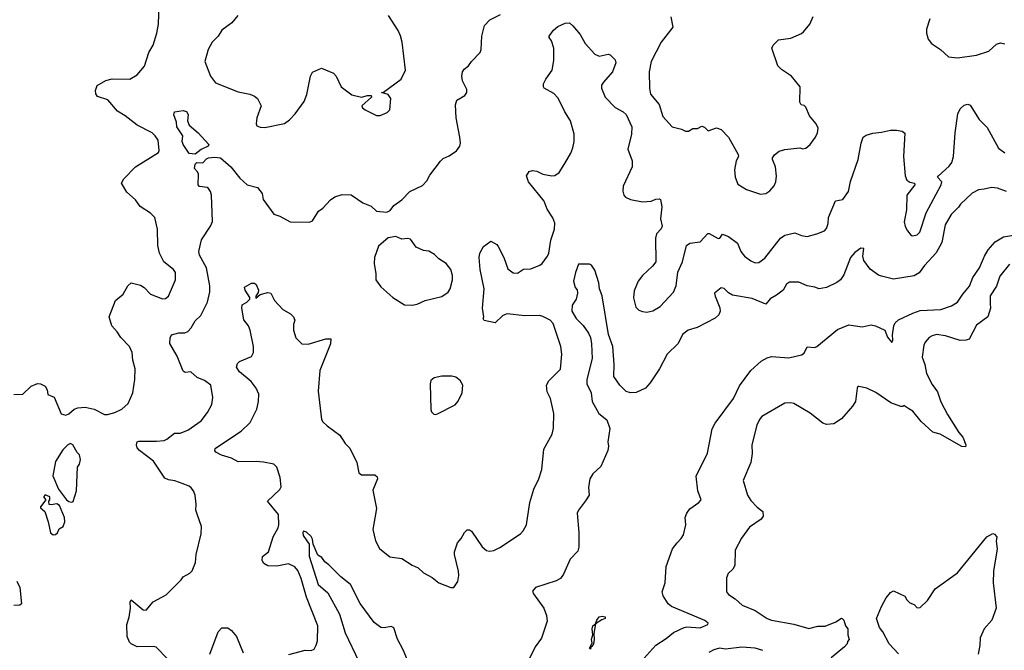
# Model space of a CAD drawing. Extents: x 1954678 to 2060275, y 904822 to 1016299.
# Tile 113 of 256: x 2012434 to 2019061, y 933311 to 937556. Entities that reach past the tile are written whole.
import ezdxf

# ---------------------------------------------------------------- set-up
doc = ezdxf.new("R2010")
doc.units = 0

msp = doc.modelspace()

# ---------------------------------------------------------------- linework, layer by layer
at = {"layer": '0CON20XD'}
for points in [[(2012745, 934893.3), (2012765, 934902.5), (2012800, 934935), (2012825, 934943.3), (2012875, 934946.7), (2012935, 934933.3), (2013005, 934897.5), (2013025, 934897.5), (2013075, 934911.2), (2013122.5, 934935), (2013165, 934972.5), (2013196, 935045), (2013208.8, 935135), (2013212, 935205), (2013195.8, 935265), (2013190.8, 935315), (2013174, 935355), (2013115, 935415.7), (2013090.6, 935455), (2013054.4, 935495), (2013036, 935555), (2013078, 935665), (2013130.9, 935709.1), (2013160.8, 935765), (2013185, 935784), (2013247.9, 935767.9), (2013272.4, 935752.4), (2013315, 935708), (2013395, 935677.5), (2013415, 935678.6), (2013436, 935695), (2013482, 935805), (2013482, 935855), (2013468.8, 935875), (2013405, 935926.2), (2013374.3, 935985), (2013363.1, 936035), (2013362, 936145), (2013343.3, 936225), (2013315, 936253.8), (2013245, 936298.8), (2013212.7, 936342.7), (2013155.9, 936395.9), (2013120, 936455), (2013135, 936483.8), (2013213.8, 936565), (2013368.6, 936661.4), (2013373.8, 936676.2), (2013365.6, 936745), (2013346.9, 936775), (2013325, 936794.4), (2013225, 936846.9), (2013145, 936908.9), (2013091.2, 936941.2), (2013026.8, 937016.8), (2012958.3, 937038.3), (2012945.7, 937055.7), (2012945, 937080), (2012955, 937112.5), (2013013.2, 937146.8), (2013057.3, 937157.3), (2013175.5, 937154.5), (2013223.8, 937185), (2013275, 937242.5), (2013302.9, 937335), (2013331.9, 937385), (2013357.5, 937465), (2013367.9, 937525), (2013371.9, 937655)], [(2013431.3, 933251.3), (2013353, 933333), (2013335, 933337.5), (2013224.1, 933334.1), (2013183.3, 933355), (2013173.8, 933365), (2013158, 933405), (2013156.2, 933485), (2013171.2, 933535), (2013180, 933595), (2013177.5, 933635), (2013185, 933650), (2013264.5, 933584.5), (2013285, 933581.2), (2013332.9, 933637.1), (2013418.8, 933685), (2013521.2, 933785), (2013535, 933806.2), (2013578.8, 933831.2), (2013593.8, 933846.2), (2013618.3, 933901.7), (2013622, 933955), (2013656, 934095), (2013657.5, 934145), (2013628.6, 934228.6), (2013620, 934255), (2013622.5, 934295), (2013614.2, 934355), (2013604, 934385), (2013588, 934405), (2013575, 934416), (2013527.5, 934435), (2013478.3, 934451.7), (2013435, 934458.1), (2013410.6, 934470.6), (2013334.4, 934585), (2013241.4, 934655), (2013225.7, 934675), (2013220, 934695), (2013223.8, 934715), (2013235, 934720), (2013355, 934718.1), (2013405.6, 934724.4), (2013425, 934732.5), (2013475, 934772.9), (2013515, 934773.3), (2013565, 934792.2), (2013655, 934855.8), (2013698.9, 934911.1), (2013727.1, 934965), (2013732.9, 935012.9), (2013720, 935095), (2013678.3, 935128.3), (2013627.9, 935147.9), (2013585, 935186), (2013548.3, 935181.7), (2013535, 935190), (2013495, 935290), (2013443.9, 935376.1), (2013446.2, 935415), (2013456, 935434), (2013505, 935447.5), (2013545, 935447.5), (2013565, 935456), (2013588.7, 935481.3), (2013615, 935528.8), (2013654.3, 935565.7), (2013698.6, 935655), (2013713.3, 935725), (2013713.5, 935765), (2013692.3, 935885), (2013645, 935971.2), (2013638.9, 935995), (2013657.5, 936075), (2013719.2, 936165), (2013731.7, 936198.3), (2013724.6, 936375), (2013718.5, 936398.5), (2013705, 936418.6), (2013695, 936425.6), (2013645, 936433.8), (2013636.2, 936445), (2013637.1, 936515), (2013631.8, 936531.8), (2013611.5, 936555), (2013615, 936583.8), (2013625.7, 936594.3), (2013667.2, 936592.8), (2013690.7, 936619.3), (2013704.6, 936625.4), (2013745, 936631.5), (2013785, 936626.9), (2013855.3, 936565.3), (2013915, 936489.4), (2013965, 936444.3), (2014035.5, 936425.5), (2014065.6, 936385.6), (2014072.5, 936345), (2014145, 936246.2), (2014185, 936234), (2014255, 936194.2), (2014385, 936193.3), (2014405, 936202.5), (2014445, 936267.5), (2014475, 936287.5), (2014525.8, 936344.2), (2014555, 936363.8), (2014605, 936378.8), (2014665, 936377.5), (2014743.9, 936323.9), (2014800.7, 936300.7), (2014835, 936266.7), (2014905, 936260), (2014928, 936272), (2014952.5, 936305), (2015005, 936343.8), (2015060.9, 936399.1), (2015145, 936438.8), (2015175, 936471.2), (2015195, 936510), (2015266.1, 936603.9), (2015285, 936622.5), (2015325, 936640), (2015375, 936672.5), (2015395.9, 936704.1), (2015401.2, 936725), (2015395.7, 936765.7), (2015370.8, 936895), (2015367.7, 936982.3), (2015376.2, 937015), (2015431.2, 937045), (2015443.8, 937065), (2015443.8, 937085), (2015414, 937145), (2015410, 937175), (2015414.4, 937205), (2015425, 937222.5), (2015453.8, 937245), (2015474, 937275), (2015533.8, 937335), (2015540, 937355), (2015544.2, 937445.8), (2015563.4, 937516.6), (2015598, 937555), (2015669.6, 937590.4)], [(2013903.3, 937585), (2013862, 937535), (2013795.4, 937484.6), (2013770, 937445), (2013728.6, 937405), (2013702.9, 937355), (2013680.5, 937275), (2013719.2, 937175), (2013750.9, 937130.9), (2013905, 937069.2), (2013984.1, 937054.1), (2014015, 937041.2), (2014033.8, 937025), (2014060, 936975), (2014031.2, 936895), (2014026.2, 936855), (2014030.6, 936840.6), (2014051.5, 936831.5), (2014085, 936830), (2014217, 936857), (2014249.3, 936880.7), (2014288.5, 936921.5), (2014349.2, 937005), (2014366.8, 937053.2), (2014390.8, 937175), (2014405, 937202.5), (2014465, 937228.8), (2014545.9, 937195.9), (2014563.3, 937175), (2014596.7, 937105), (2014670.3, 937050.3), (2014735, 937034.2), (2014775, 937045.8), (2014800, 937045), (2014802.5, 937035), (2014737.5, 936975), (2014742.3, 936962.3), (2014759.5, 936949.5), (2014835, 936910), (2014859.3, 936910.7), (2014908.3, 936931.7), (2014925, 936950), (2014932, 937025), (2014915, 937051.2), (2014870, 937065), (2014882.5, 937067.5), (2015002.5, 937155), (2015031.2, 937215), (2015009.4, 937405), (2014997.5, 937447.5), (2014982.1, 937482.1), (2014916.7, 937585)], [(2016817.5, 937575), (2016830, 937505), (2016751.9, 937405), (2016683.3, 937275), (2016670, 937205), (2016672.2, 937095), (2016680, 937055), (2016739.2, 936985), (2016763.8, 936905), (2016825, 936834), (2016888.8, 936818.8), (2016915, 936806.2), (2016935, 936806.2), (2016965, 936823.3), (2016995, 936823.3), (2017025, 936838.8), (2017042.3, 936832.3), (2017068.3, 936808.3), (2017125, 936827.5), (2017155, 936817.5), (2017204.1, 936764.1), (2017268.8, 936648.8), (2017271.2, 936635), (2017256, 936605), (2017245.8, 936545), (2017250, 936495), (2017267.7, 936447.7), (2017325, 936413.8), (2017419.3, 936380.7), (2017455, 936386.2), (2017483.3, 936405), (2017511.7, 936438.3), (2017524, 936465), (2017527.7, 936502.3), (2017520, 936565), (2017500, 936615), (2017500, 936625), (2017514.3, 936645.7), (2017545, 936670), (2017585, 936681.2), (2017685, 936693.3), (2017705, 936686.7), (2017725, 936690), (2017753.3, 936715), (2017790, 936765), (2017804.2, 936795), (2017807.5, 936825), (2017795.7, 936855.7), (2017749.3, 936909.3), (2017726.1, 936966.1), (2017715, 936977.5), (2017693.6, 936983.6), (2017685, 937000), (2017686.2, 937105), (2017628.8, 937175), (2017560.7, 937220.7), (2017535.8, 937245), (2017496.2, 937365), (2017505, 937383.3), (2017540.5, 937419.5), (2017625, 937430.8), (2017695, 937462.5), (2017710, 937475), (2017752, 937525), (2017775, 937578)], [(2018558.8, 937561.2), (2018537.7, 937492.3), (2018538, 937465), (2018548.8, 937425), (2018570, 937395), (2018631.2, 937355), (2018686.1, 937306.1), (2018745, 937298), (2018875, 937318), (2018955.9, 937344.1), (2019009.5, 937390.5), (2019035, 937400), (2019065, 937392.5)], [(2014245, 933283.8), (2014355, 933312.5), (2014395, 933310), (2014415, 933320), (2014430, 933345), (2014438.8, 933375), (2014440, 933475), (2014365, 933670), (2014328, 933795), (2014305, 933849.2), (2014285, 933872.9), (2014244.2, 933894.2), (2014165, 933877.9), (2014105, 933880.5), (2014076.2, 933895), (2014065.8, 933915.8), (2014068.3, 933941.7), (2014109.2, 933975), (2014139.5, 934075), (2014173.5, 934135), (2014178.9, 934155), (2014175.6, 934225), (2014102.5, 934315), (2014185, 934393.3), (2014195, 934412.5), (2014186.9, 934475), (2014165, 934543.3), (2014145, 934564), (2014075, 934576.9), (2014025, 934582.9), (2013905, 934580), (2013860, 934605), (2013792.5, 934625), (2013755, 934643.8), (2013746.7, 934655), (2013750.5, 934669.5), (2013846.2, 934735), (2013925, 934785.7), (2013984.5, 934845.5), (2014030, 934935), (2014041.9, 934985), (2014042.5, 935035), (2014025, 935076.2), (2013991.4, 935121.4), (2013912.9, 935185), (2013894, 935216), (2013899.3, 935240.7), (2013913.3, 935255), (2013995, 935288.8), (2014008.1, 935315), (2014007.5, 935355), (2013986.1, 935466.1), (2013974.6, 935494.6), (2013943.3, 935535), (2013930, 935615), (2013932.5, 935637.5), (2013963.8, 935655), (2013983.3, 935675), (2013983.3, 935685), (2013952.5, 935735), (2013947.5, 935755), (2013995, 935782.5), (2014015, 935782.5), (2014025, 935772.5), (2014040.8, 935735), (2014040, 935720), (2014022.5, 935695), (2014022.5, 935682.5), (2014053.6, 935706.4), (2014105, 935719.2), (2014124.1, 935714.1), (2014150, 935665), (2014205.9, 935605.9), (2014256.4, 935576.4), (2014277.5, 935555), (2014286.1, 935533.9), (2014276.4, 935503.6), (2014276.7, 935465), (2014293.3, 935415), (2014333, 935373), (2014375, 935371.2), (2014495, 935408.8), (2014528.8, 935408.8), (2014525.7, 935375), (2014453.1, 935195), (2014442.2, 935055), (2014465.6, 934865.6), (2014475, 934848.8), (2014503, 934823), (2014588.3, 934758.3), (2014625, 934702.5), (2014655, 934672.5), (2014704, 934575), (2014716.7, 934505), (2014735, 934492), (2014825, 934493.3), (2014839.5, 934479.5), (2014841.2, 934465), (2014811.7, 934388.3), (2014835.6, 934265), (2014811.4, 934125), (2014827.7, 934047.7), (2014855, 933997.5), (2014925, 933940), (2015005, 933930), (2015075, 933884.2), (2015116.6, 933866.6), (2015152.1, 933832.1), (2015210.5, 933800.5), (2015255, 933766.2), (2015335, 933733.3), (2015357, 933733), (2015382.5, 933775), (2015388.8, 933815), (2015388, 933845), (2015361.2, 933955), (2015361.2, 933975), (2015380, 934035), (2015406.1, 934063.9), (2015427.5, 934105), (2015445, 934122.5), (2015461.7, 934121.7), (2015475, 934112.5), (2015547.3, 934007.3), (2015575, 933983.8), (2015595, 933978.8), (2015625, 933984), (2015665, 934002.5), (2015804.1, 934095.9), (2015823.3, 934115), (2015844.1, 934155.9), (2015867.5, 934305), (2015893.4, 934396.6), (2015928.6, 934465), (2015947.5, 934527.5), (2015962.9, 934665), (2016018.8, 934765), (2016026.4, 934806.4), (2016028, 934905), (2016006.2, 935005), (2015985, 935050), (2015978.8, 935095), (2015995.7, 935124.3), (2016075, 935202.5), (2016082.9, 935305), (2016077.1, 935355), (2016025, 935511.2), (2016005, 935534.2), (2015955, 935558.9), (2015933.7, 935563.7), (2015833.1, 935563.1), (2015715, 935575.6), (2015685, 935564.3), (2015635, 935515.8), (2015560.7, 935530.7), (2015552.5, 935545), (2015557.5, 935555), (2015548, 935615), (2015560, 935745), (2015532.7, 935875), (2015526.4, 935955), (2015530, 935985), (2015555, 936029.6), (2015605, 936066), (2015645, 936043.3), (2015655, 936030), (2015691.5, 935955), (2015718.9, 935878.9), (2015755, 935852), (2015785, 935849.2), (2015825, 935875.6), (2015875, 935879.2), (2015935, 935903.3), (2015950, 935915), (2015986.1, 935963.9), (2015994.5, 935985), (2016008.7, 936071.3), (2016033.6, 936145), (2016035.4, 936185.4), (2016022.4, 936222.4), (2015985, 936281.2), (2015964.4, 936335), (2015857.8, 936465), (2015846, 936505), (2015862.5, 936535), (2015885, 936541.2), (2015915, 936535.8), (2015955.8, 936515.8), (2016015, 936504.3), (2016035, 936506), (2016065, 936526.2), (2016103.1, 936586.9), (2016143.4, 936656.6), (2016157.3, 936692.7), (2016166.5, 936735), (2016166.9, 936785), (2016142.2, 936875), (2016103.3, 936935), (2016057.4, 937027.4), (2016029.4, 937059.4), (2015965, 937094.2), (2015959.2, 937105), (2015960, 937125), (2015975.8, 937155), (2016018, 937215), (2016028.3, 937281.7), (2016029.2, 937365), (2016014.3, 937414.3), (2015996.7, 937435), (2015996.7, 937445), (2016027.5, 937485), (2016055, 937509.4), (2016105, 937532.9), (2016134.1, 937534.1), (2016158, 937515), (2016206.4, 937456.4), (2016240, 937395), (2016305, 937324), (2016335, 937310), (2016395, 937323.3), (2016409.3, 937319.3), (2016442.5, 937285), (2016446.2, 937265), (2016425, 937204), (2016364, 937135)], [(2016364, 937135), (2016350.8, 937115), (2016350, 937095), (2016375, 937033.8), (2016442, 936965), (2016495.4, 936935.4), (2016515, 936918), (2016553.6, 936835), (2016551.8, 936785), (2016526.2, 936685), (2016555.5, 936605.5), (2016556.5, 936565), (2016495.7, 936435), (2016492.7, 936402.7), (2016501.2, 936375), (2016511.2, 936361.2), (2016545, 936346), (2016625, 936330.6), (2016685, 936334.6), (2016715, 936348.9), (2016740, 936350), (2016746.7, 936345), (2016755.7, 936295.7), (2016748, 936215), (2016758.8, 936165), (2016752.3, 936147.7), (2016721.2, 936115), (2016714, 936085), (2016716.2, 935925), (2016693.9, 935896.1), (2016626.2, 935835), (2016596, 935795), (2016568.9, 935731.1), (2016564.4, 935684.4), (2016581.7, 935621.7), (2016601.7, 935601.7), (2016625, 935592.5), (2016655, 935587.5), (2016695, 935596.7), (2016745, 935626.2), (2016835, 935722.5), (2016852, 935765), (2016864.3, 935855.7), (2016894.2, 935925), (2016922, 936035), (2016945, 936050.8), (2017015, 936060), (2017065, 936116.7), (2017075, 936116.7), (2017135, 936082.5), (2017146.7, 936085), (2017165, 936113.3), (2017205.5, 936095.5), (2017265, 936051.2), (2017286.9, 935995), (2017311.9, 935965), (2017355, 935931.9), (2017385, 935918.6), (2017407.9, 935922.1), (2017449.8, 935950.2), (2017554.3, 936085), (2017583.8, 936105), (2017652.3, 936122.3), (2017695, 936103.8), (2017735, 936096.7), (2017800, 936115), (2017850, 936135), (2017865, 936150), (2017876.1, 936183.9), (2017876.7, 936225), (2017923.9, 936336.1), (2017973.6, 936346.4), (2018011.7, 936398.3), (2018026.4, 936466.4), (2018078.6, 936615), (2018098.5, 936725), (2018111.4, 936765), (2018131, 936779), (2018177.3, 936792.7), (2018235, 936797.8), (2018295, 936811.5), (2018335, 936811.3), (2018374.7, 936804.7), (2018391.5, 936791.5), (2018383.5, 936635), (2018394.6, 936504.6), (2018406, 936475), (2018425, 936462.9), (2018455.7, 936455.7), (2018460, 936445), (2018404.4, 936375), (2018402.5, 936275), (2018388, 936195), (2018394.2, 936164.2), (2018408.8, 936135), (2018433.6, 936103.6), (2018445, 936100), (2018475, 936107.5), (2018493.6, 936126.4), (2018535.8, 936255), (2018636.9, 936445), (2018641.2, 936465), (2018612.5, 936495), (2018617.5, 936505), (2018690.5, 936569.5), (2018708.5, 936595), (2018719.5, 936635), (2018731.1, 936795), (2018747.9, 936922.1), (2018763.2, 936956.8), (2018790.3, 936979.7), (2018815, 936988), (2018831.2, 936981.2), (2018892, 936885), (2018945, 936830), (2019021.2, 936691.2), (2019065, 936660)], [(2013615, 936650), (2013575, 936655.4), (2013533.3, 936715), (2013528.2, 936735), (2013531.5, 936775), (2013491.1, 936835), (2013488.6, 936865), (2013471.2, 936915), (2013475, 936936.7), (2013535, 936943.8), (2013557.6, 936937.6), (2013567.6, 936917.6), (2013564.2, 936875), (2013575, 936846.7), (2013636.2, 936795), (2013706.2, 936715), (2013702.5, 936705), (2013655, 936682.5), (2013615, 936650)], [(2019075, 936400), (2019015, 936422.1), (2018975, 936426.9), (2018925, 936414), (2018888.3, 936411.7), (2018845, 936387.5), (2018766, 936315), (2018753.8, 936295), (2018702.9, 936245), (2018663.3, 936175), (2018640, 936055), (2018603.3, 935986.7), (2018525, 935902), (2018487.6, 935852.4), (2018455, 935831.2), (2018315, 935810.3), (2018235, 935829.2), (2018215, 935836.7), (2018157.3, 935877.3), (2018114.6, 935934.6), (2018107.8, 935965), (2018115.8, 936015), (2018095, 936018.1), (2018055, 935988.1), (2018025.6, 935955), (2017981.9, 935838.1), (2017957.8, 935805), (2017935, 935786.4), (2017865, 935752.8), (2017815, 935743.2), (2017785, 935755.5), (2017735, 935764.6), (2017679.1, 935789.1), (2017615, 935790), (2017595, 935775.8), (2017573.3, 935735), (2017528.9, 935701.1), (2017485, 935677.5), (2017455, 935640), (2017365, 935679.6), (2017232.2, 935702.2), (2017205, 935716.7), (2017175, 935745.6), (2017155, 935751.4), (2017111.2, 935715), (2017114.2, 935695), (2017147.4, 935617.4), (2017149.1, 935595), (2017140.5, 935569.5), (2017115, 935546.4), (2016993.3, 935485), (2016934, 935465), (2016895, 935436.9), (2016865, 935376.9), (2016791.6, 935305), (2016739.6, 935205), (2016677.7, 935112.3), (2016645, 935075.8), (2016583.2, 935046.8), (2016545, 935044.4), (2016515, 935052.9), (2016474.3, 935095), (2016431.9, 935155), (2016434.6, 935235), (2016426, 935355), (2016397.7, 935437.7), (2016355, 935697.5), (2016336.2, 935745), (2016331.2, 935785), (2016305, 935870), (2016283, 935903), (2016270, 935910), (2016195, 935910), (2016175.7, 935854.3), (2016160.6, 935795), (2016173, 935753), (2016187, 935737), (2016188.8, 935715), (2016178.8, 935675), (2016151.4, 935635), (2016151.1, 935595), (2016178.9, 935545), (2016227, 935497), (2016263.1, 935445), (2016275.8, 935415.8), (2016282.4, 935375), (2016286.3, 935275), (2016251.1, 935135), (2016252, 935105), (2016280, 935045), (2016286.7, 934985), (2016331.4, 934905), (2016385, 934863.1), (2016406, 934805), (2016391.5, 934715), (2016396.2, 934685), (2016392.1, 934655), (2016345, 934548.2), (2016291.7, 934498.3), (2016270.9, 934465), (2016263.2, 934406.8), (2016266.6, 934355), (2016242.4, 934317.6)], [(2015075, 935633.3), (2015108.8, 935641.2), (2015162.5, 935665), (2015275, 935692.2), (2015317.2, 935722.8), (2015331.4, 935745), (2015347.1, 935805), (2015347.1, 935835), (2015335.8, 935875), (2015305, 935913.8), (2015255, 935946.2), (2015225, 935976), (2015187.7, 935997.7), (2015152.7, 936002.7), (2015103.3, 936025), (2015065, 936078.8), (2015045, 936083.8), (2015005, 936077.5), (2014965, 936097.5), (2014915, 936087.5), (2014848.3, 936031.7), (2014822, 935955), (2014819.2, 935915), (2014831.2, 935845), (2014830, 935805), (2014865, 935756.7), (2014945, 935686.7), (2015025, 935637.5), (2015075, 935633.3)], [(2016535, 933143.8), (2016715, 933345.5), (2016785, 933390), (2016835, 933432.1), (2016905.8, 933464.2), (2016925, 933469.6), (2017015, 933462.1), (2017066.2, 933485), (2017068.8, 933495), (2017045, 933511.9), (2016820.8, 933605), (2016799.2, 933625), (2016765, 933678.8), (2016757.3, 933705), (2016778.2, 933765), (2016784.5, 933875), (2016827.1, 933995), (2016859.2, 934035), (2016887, 934063), (2016901.5, 934088.5), (2016916.5, 934155), (2016912.5, 934205), (2016924.6, 934235.4), (2016945.4, 934264.6), (2017006, 934305), (2017020.8, 934325), (2016997.3, 934385), (2016987.4, 934482.6), (2017062.4, 934637.6), (2017095, 934802), (2017115, 934839.4), (2017238.1, 935005), (2017278.6, 935091.4), (2017355, 935194.5), (2017425, 935256.4), (2017465, 935280), (2017495, 935287.8), (2017610.9, 935279.1), (2017695, 935300.5), (2017715, 935310.8), (2017735, 935353.3), (2017785, 935350), (2017800, 935355), (2017939.2, 935470.8), (2018015, 935501.7), (2018105, 935489.4), (2018165, 935501.9), (2018195, 935495.9), (2018257.1, 935465), (2018275, 935418), (2018305, 935382.5), (2018310.8, 935399.2), (2018308.9, 935435), (2018316.9, 935495), (2018327.1, 935515), (2018349.5, 935535), (2018445, 935581.2), (2018495, 935598.4), (2018635, 935605.5), (2018705, 935630), (2018745, 935653.6), (2018781.2, 935708.8), (2018827.4, 935762.6), (2018848.7, 935821.3), (2018895.2, 935884.8), (2018926.8, 935965), (2018952.5, 936007.5), (2019000.4, 936059.6), (2019055.2, 936094.8), (2019175, 936113.4)], [(2019095, 935910), (2019031.2, 935828.8), (2019008.3, 935761.7), (2018965, 935696.7), (2018966.4, 935645)], [(2018966.4, 935645), (2018968.5, 935615), (2018951.2, 935555), (2018875, 935500), (2018824.4, 935405.6), (2018805, 935398.1), (2018765, 935396.9), (2018665, 935427.1), (2018605, 935436), (2018575, 935428.8), (2018555, 935416.2), (2018528.8, 935385), (2018520, 935365), (2018508.6, 935285), (2018526.7, 935235), (2018537.1, 935175), (2018575, 935101.2), (2018610.6, 935050.6), (2018633.8, 934983.8), (2018678.9, 934898.9), (2018755, 934777.5), (2018782.5, 934745), (2018802.5, 934695), (2018800, 934680), (2018775, 934682), (2018628.8, 934765), (2018580.2, 934780.2), (2018501.2, 934851.2), (2018445, 934920), (2018417.6, 934937.6), (2018385, 934960), (2018377, 934953), (2018365, 934953.3), (2018297.5, 934977.5), (2018196.5, 935046.5), (2018135, 935075.4), (2018082.5, 935087.5), (2018074.2, 935085.8), (2018070, 935075), (2018058.8, 934985), (2018040, 934955), (2017965, 934870), (2017913.9, 934836.1), (2017865, 934831.2), (2017840.5, 934840.5), (2017755, 934908), (2017645, 934972), (2017625, 934978), (2017585, 934973.8), (2017430, 934885), (2017412.5, 934865), (2017395, 934827.5), (2017362.5, 934695), (2017364.3, 934635), (2017355.8, 934575), (2017303.8, 934455), (2017332, 934355), (2017355, 934318.8), (2017396.7, 934275), (2017435.8, 934245.8), (2017438, 934215), (2017425, 934193.8), (2017345, 934141.2), (2017291.2, 934065), (2017250, 933985), (2017248.3, 933881.7), (2017235, 933857.5), (2017201.7, 933828.3), (2017190.7, 933799.3), (2017192, 933705), (2017205, 933686.2), (2017248.8, 933658.8), (2017296.7, 933615), (2017385, 933578.8), (2017465, 933525.8), (2017495, 933513.1), (2017645, 933488), (2017745, 933458.8), (2017805, 933473.8), (2017855.8, 933474.2), (2017928, 933502), (2017965, 933527.5), (2017970, 933525), (2017980, 933515), (2017993.3, 933475), (2018007.5, 933455), (2018007.5, 933415), (2018017.5, 933385), (2018005, 933370), (2018002.5, 933355), (2017985.9, 933334.1), (2017895, 933260)], [(2015235, 934897.5), (2015245, 934902.5), (2015365, 934963.8), (2015385, 934987.5), (2015411.2, 935045), (2015416.2, 935095), (2015397.7, 935127.7), (2015369.5, 935149.5), (2015343.6, 935156.4), (2015275, 935156.2), (2015224.1, 935145.9), (2015201.7, 935128.3), (2015196.7, 935105), (2015201.7, 934931.7), (2015206.4, 934916.4), (2015221.7, 934901.7), (2015235, 934897.5)], [(2012395, 935032), (2012455, 935036.2), (2012511.7, 935088.3), (2012553.9, 935106.1), (2012575, 935103.8), (2012605, 935088.8), (2012620, 935065), (2012623.3, 935033.3), (2012666, 935015), (2012713.9, 934903.9), (2012745, 934893.3)], [(2012785, 934307.5), (2012795, 934312.5), (2012816.7, 934385), (2012822.5, 934545), (2012836.7, 934565), (2012842.5, 934595), (2012836.7, 934626.7), (2012821.7, 934641.7), (2012792.5, 934695), (2012775, 934703.3), (2012757.5, 934695), (2012725, 934660), (2012675, 934582.5), (2012656, 934485), (2012695.6, 934395), (2012748, 934325), (2012765, 934312.5), (2012785, 934307.5)], [(2012658.3, 934088.3), (2012675, 934090), (2012688.3, 934101.7), (2012700.7, 934129.3), (2012726.1, 934143.9), (2012738.8, 934175), (2012735.8, 934205), (2012701.4, 934285), (2012685, 934296.7), (2012645, 934290), (2012633.3, 934293.3), (2012630, 934315), (2012636.7, 934325), (2012636.7, 934345), (2012605, 934358.8), (2012593.3, 934345), (2012610, 934325), (2012575, 934277.5), (2012575, 934270), (2012602.5, 934245), (2012626.7, 934175), (2012641.7, 934101.7), (2012658.3, 934088.3)], [(2016242.4, 934317.6), (2016194.6, 934255.4), (2016186.4, 934233.6), (2016196.6, 934105), (2016196.8, 934005), (2016190.5, 933979.5), (2016139.4, 933925), (2016095, 933823.3), (2016073.8, 933795), (2016045, 933778.6), (2015905.8, 933734.2), (2015885, 933710), (2015891.2, 933691.2), (2015961.2, 933595), (2015980, 933545), (2015983.6, 933506.4), (2015945, 933392.5), (2015904.5, 933335.5), (2015864.3, 933255)], [(2015044.4, 933245), (2015015.7, 933315), (2014977, 933387), (2014951.7, 933461.7), (2014935, 933472.5), (2014887.6, 933462.4), (2014865, 933465.6), (2014819.4, 933499.4), (2014725.4, 933625.4), (2014659.5, 933755), (2014595, 933805.7), (2014515, 933886.7), (2014487, 933907), (2014467.5, 933935), (2014440.8, 933950.8), (2014408.8, 934025), (2014405, 934060), (2014396.9, 934076.9), (2014365, 934106.2), (2014345, 934113.3), (2014340.8, 934105), (2014342.9, 934085), (2014382.5, 934025), (2014381.5, 933945), (2014443.3, 933755), (2014507.3, 933697.3), (2014586.9, 933555), (2014625, 933428.8), (2014715.6, 933235)], [(2018347.9, 933287.9), (2018286.7, 933355), (2018243.3, 933435), (2018220, 933465), (2018201.2, 933525), (2018234.5, 933605.5), (2018266, 933665), (2018295, 933700), (2018315, 933712.5), (2018392.5, 933675), (2018405, 933650), (2018425, 933630), (2018455, 933620), (2018475, 933597.5), (2018495, 933600), (2018545, 933647.5), (2018596.2, 933725), (2018745, 933832.5), (2018942.5, 934075), (2018985, 934097.5), (2018995, 934092.5), (2019010, 934075), (2019006.7, 934045), (2019012, 933995), (2018988.6, 933845), (2018985.7, 933765), (2019005.8, 933595), (2018976.2, 933515), (2018926, 933455), (2018899.2, 933395), (2018897.1, 933345), (2018885.8, 933285)], [(2012415, 933776.7), (2012435.8, 933735), (2012446.7, 933625), (2012434.1, 933615.9), (2012395, 933613.3)], [(2016275, 933320), (2016270, 933325), (2016287.5, 933362.5), (2016283.1, 933385), (2016291.2, 933415), (2016287.5, 933455), (2016292.5, 933475), (2016310, 933490), (2016318.1, 933515), (2016335, 933536.7), (2016355, 933541.1), (2016375.7, 933535.7), (2016375.4, 933524.6), (2016352.8, 933517.2), (2016310, 933490), (2016298, 933425), (2016300.8, 933385), (2016295.8, 933355), (2016285, 933337.5), (2016280, 933340), (2016275, 933320)], [(2013713.8, 933286.2), (2013770, 933435), (2013795, 933463.3), (2013835, 933463.3), (2013860, 933445), (2013894.2, 933404.2), (2013937.5, 933295)], [(2017435, 933309.2), (2017385, 933325.7), (2017295, 933331.9), (2017185, 933319.2), (2017145, 933325.8), (2017105, 933314), (2017073.2, 933296.8)]]:
    msp.add_lwpolyline(points, dxfattribs=at)

doc.saveas('drawing.dxf')
